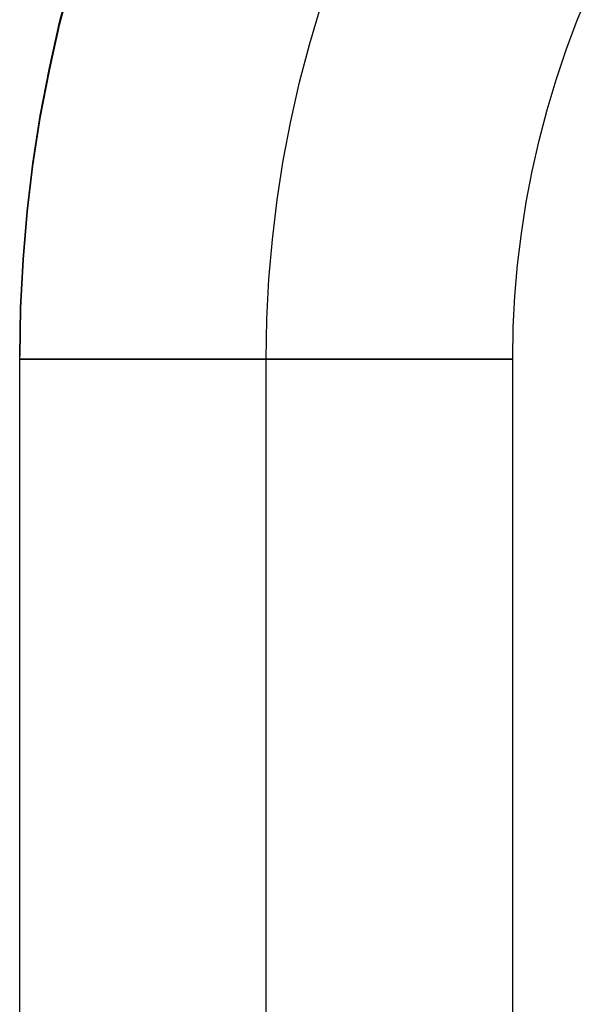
# Model space of a CAD drawing. Header units: millimetres. Extents: x 492 to 1282, y -834 to -234.
# Tile 34 of 93: x 492 to 511, y -317 to -285. Entities that reach past the tile are written whole.
import ezdxf

# ---------------------------------------------------------------- set-up
doc = ezdxf.new("R2010")
doc.units = ezdxf.units.MM
doc.layers.add('Volume$Layer 03', color=7, linetype='Continuous', true_color=0x000000)

msp = doc.modelspace()

# ---------------------------------------------------------------- linework, layer by layer
at = {"layer": 'Volume$Layer 03'}
for p, q in [((493.88, -283.764, 201), (493.482, -285.283, 201)), ((493.482, -285.283, 199), (493.88, -283.764, 199)), ((493.482, -285.283, 200), (493.88, -283.764, 200)), ((493.482, -285.381, 191), (493.88, -283.862, 191)), ((510.266, -285.267, 191), (510.658, -284.32, 191)), ((501.584, -286.02, 199), (501.955, -284.777, 199)), ((501.584, -286.02, 183), (501.955, -284.777, 183)), ((493.482, -285.283, 201), (493.137, -286.815, 201)), ((493.137, -286.815, 199), (493.482, -285.283, 199)), ((493.137, -286.815, 200), (493.482, -285.283, 200)), ((493.137, -286.913, 191), (493.482, -285.381, 191)), ((509.907, -286.226, 191), (510.266, -285.267, 191)), ((501.255, -287.275, 199), (501.584, -286.02, 199)), ((501.255, -287.275, 183), (501.584, -286.02, 183)), ((509.58, -287.197, 191), (509.907, -286.226, 191)), ((493.137, -286.815, 201), (492.843, -288.358, 201)), ((492.843, -288.358, 199), (493.137, -286.815, 199)), ((492.843, -288.358, 200), (493.137, -286.815, 200)), ((492.843, -288.457, 191), (493.137, -286.913, 191)), ((500.969, -288.541, 199), (501.255, -287.275, 199)), ((500.969, -288.541, 183), (501.255, -287.275, 183)), ((509.287, -288.179, 191), (509.58, -287.197, 191)), ((492.843, -288.358, 201), (492.603, -289.911, 201)), ((492.603, -289.911, 199), (492.843, -288.358, 199)), ((492.603, -289.911, 200), (492.843, -288.358, 200)), ((509.027, -289.17, 191), (509.287, -288.179, 191)), ((492.603, -290.009, 191), (492.843, -288.457, 191)), ((500.727, -289.816, 199), (500.969, -288.541, 199)), ((500.727, -289.816, 183), (500.969, -288.541, 183)), ((508.802, -290.169, 191), (509.027, -289.17, 191)), ((492.603, -289.911, 201), (492.416, -291.47, 201)), ((492.416, -291.47, 199), (492.603, -289.911, 199)), ((492.416, -291.47, 200), (492.603, -289.911, 200)), ((492.416, -291.568, 191), (492.603, -290.009, 191)), ((500.528, -291.098, 199), (500.727, -289.816, 199)), ((500.528, -291.098, 183), (500.727, -289.816, 183)), ((508.611, -291.175, 191), (508.802, -290.169, 191)), ((500.374, -292.386, 199), (500.528, -291.098, 199)), ((500.374, -292.386, 183), (500.528, -291.098, 183)), ((508.454, -292.187, 191), (508.611, -291.175, 191)), ((492.416, -291.47, 201), (492.282, -293.035, 201)), ((492.282, -293.035, 199), (492.416, -291.47, 199)), ((492.282, -293.035, 200), (492.416, -291.47, 200)), ((492.282, -293.133, 191), (492.416, -291.568, 191)), ((508.332, -293.205, 191), (508.454, -292.187, 191)), ((500.263, -293.679, 199), (500.374, -292.386, 199)), ((500.263, -293.679, 183), (500.374, -292.386, 183)), ((492.282, -293.035, 201), (492.201, -294.604, 201)), ((492.201, -294.604, 199), (492.282, -293.035, 199)), ((492.201, -294.604, 200), (492.282, -293.035, 200)), ((492.201, -294.702, 191), (492.282, -293.133, 191)), ((508.244, -294.225, 191), (508.332, -293.205, 191)), ((500.197, -294.975, 199), (500.263, -293.679, 199)), ((500.197, -294.975, 183), (500.263, -293.679, 183)), ((508.192, -295.248, 191), (508.244, -294.225, 191)), ((492.201, -294.604, 201), (492.174, -296.174, 201)), ((492.174, -296.174, 199), (492.201, -294.604, 199)), ((492.174, -296.174, 200), (492.201, -294.604, 200)), ((492.174, -296.272, 191), (492.201, -294.702, 191)), ((500.174, -296.272, 199), (500.197, -294.975, 199)), ((500.174, -296.272, 183), (500.197, -294.975, 183)), ((508.174, -296.272, 191), (508.192, -295.248, 191)), ((492.174, -772.371, 201), (492.174, -296.174, 201)), ((492.174, -772.371, 199), (492.174, -296.174, 199)), ((492.174, -296.174, 199), (492.174, -296.174, 201)), ((492.174, -772.371, 200), (492.174, -296.174, 200)), ((492.174, -534.272, 191), (492.174, -296.272, 191)), ((492.185, -296.272, 191.416), (492.176, -296.272, 191.139)), ((492.176, -296.272, 191.139), (492.176, -296.272, 190.861)), ((492.176, -296.272, 190.861), (492.185, -296.272, 190.584)), ((492.205, -296.272, 191.693), (492.185, -296.272, 191.416)), ((492.185, -296.272, 190.584), (492.205, -296.272, 190.307)), ((492.233, -296.272, 191.97), (492.205, -296.272, 191.693)), ((492.205, -296.272, 190.307), (492.233, -296.272, 190.03)), ((492.272, -296.272, 192.245), (492.233, -296.272, 191.97)), ((492.233, -296.272, 190.03), (492.272, -296.272, 189.755)), ((492.32, -296.272, 192.518), (492.272, -296.272, 192.245)), ((492.272, -296.272, 189.755), (492.32, -296.272, 189.482)), ((492.377, -296.272, 192.79), (492.32, -296.272, 192.518)), ((492.32, -296.272, 189.482), (492.377, -296.272, 189.21)), ((492.444, -296.272, 193.059), (492.377, -296.272, 192.79)), ((492.377, -296.272, 189.21), (492.444, -296.272, 188.941)), ((492.52, -296.272, 193.326), (492.444, -296.272, 193.059)), ((492.444, -296.272, 188.941), (492.52, -296.272, 188.674)), ((492.606, -296.272, 193.591), (492.52, -296.272, 193.326)), ((492.52, -296.272, 188.674), (492.606, -296.272, 188.409)), ((492.7, -296.272, 193.852), (492.606, -296.272, 193.591)), ((492.606, -296.272, 188.409), (492.7, -296.272, 188.148)), ((492.804, -296.272, 194.11), (492.7, -296.272, 193.852)), ((492.7, -296.272, 188.148), (492.804, -296.272, 187.89)), ((492.916, -296.272, 194.363), (492.804, -296.272, 194.11)), ((492.804, -296.272, 187.89), (492.916, -296.272, 187.637)), ((493.037, -296.272, 194.613), (492.916, -296.272, 194.363)), ((492.916, -296.272, 187.637), (493.037, -296.272, 187.387)), ((493.167, -296.272, 194.859), (493.037, -296.272, 194.613)), ((493.037, -296.272, 187.387), (493.167, -296.272, 187.141)), ((493.305, -296.272, 195.1), (493.167, -296.272, 194.859)), ((493.167, -296.272, 187.141), (493.305, -296.272, 186.9)), ((493.451, -296.272, 195.336), (493.305, -296.272, 195.1)), ((493.305, -296.272, 186.9), (493.451, -296.272, 186.664)), ((493.606, -296.272, 195.566), (493.451, -296.272, 195.336)), ((493.451, -296.272, 186.664), (493.606, -296.272, 186.434)), ((493.768, -296.272, 195.792), (493.606, -296.272, 195.566)), ((493.606, -296.272, 186.434), (493.768, -296.272, 186.208)), ((493.938, -296.272, 196.011), (493.768, -296.272, 195.792)), ((493.768, -296.272, 186.208), (493.938, -296.272, 185.989)), ((494.116, -296.272, 196.225), (493.938, -296.272, 196.011)), ((493.938, -296.272, 185.989), (494.116, -296.272, 185.775)), ((494.301, -296.272, 196.432), (494.116, -296.272, 196.225)), ((494.116, -296.272, 185.775), (494.301, -296.272, 185.568)), ((494.493, -296.272, 196.632), (494.301, -296.272, 196.432)), ((494.301, -296.272, 185.568), (494.493, -296.272, 185.368)), ((494.692, -296.272, 196.826), (494.493, -296.272, 196.632)), ((494.493, -296.272, 185.368), (494.692, -296.272, 185.174)), ((494.898, -296.272, 197.013), (494.692, -296.272, 196.826)), ((494.692, -296.272, 185.174), (494.898, -296.272, 184.987)), ((495.109, -296.272, 197.192), (494.898, -296.272, 197.013)), ((494.898, -296.272, 184.987), (495.109, -296.272, 184.808)), ((495.327, -296.272, 197.364), (495.109, -296.272, 197.192)), ((495.109, -296.272, 184.808), (495.327, -296.272, 184.636)), ((495.551, -296.272, 197.529), (495.327, -296.272, 197.364)), ((495.327, -296.272, 184.636), (495.551, -296.272, 184.471)), ((495.781, -296.272, 197.685), (495.551, -296.272, 197.529)), ((495.551, -296.272, 184.471), (495.781, -296.272, 184.315)), ((496.015, -296.272, 197.834), (495.781, -296.272, 197.685)), ((495.781, -296.272, 184.315), (496.015, -296.272, 184.166)), ((496.255, -296.272, 197.974), (496.015, -296.272, 197.834)), ((496.015, -296.272, 184.166), (496.255, -296.272, 184.026)), ((496.499, -296.272, 198.106), (496.255, -296.272, 197.974)), ((496.255, -296.272, 184.026), (496.499, -296.272, 183.894)), ((496.748, -296.272, 198.229), (496.499, -296.272, 198.106)), ((496.499, -296.272, 183.894), (496.748, -296.272, 183.771)), ((497.001, -296.272, 198.344), (496.748, -296.272, 198.229)), ((496.748, -296.272, 183.771), (497.001, -296.272, 183.656)), ((497.258, -296.272, 198.449), (497.001, -296.272, 198.344)), ((497.001, -296.272, 183.656), (497.258, -296.272, 183.551)), ((497.518, -296.272, 198.546), (497.258, -296.272, 198.449)), ((497.258, -296.272, 183.551), (497.518, -296.272, 183.454)), ((497.782, -296.272, 198.634), (497.518, -296.272, 198.546)), ((497.518, -296.272, 183.454), (497.782, -296.272, 183.366)), ((498.048, -296.272, 198.712), (497.782, -296.272, 198.634)), ((497.782, -296.272, 183.366), (498.048, -296.272, 183.288)), ((498.317, -296.272, 198.781), (498.048, -296.272, 198.712)), ((498.048, -296.272, 183.288), (498.317, -296.272, 183.219)), ((498.588, -296.272, 198.841), (498.317, -296.272, 198.781)), ((498.317, -296.272, 183.219), (498.588, -296.272, 183.159)), ((498.861, -296.272, 198.891), (498.588, -296.272, 198.841)), ((498.588, -296.272, 183.159), (498.861, -296.272, 183.109)), ((499.136, -296.272, 198.932), (498.861, -296.272, 198.891)), ((498.861, -296.272, 183.109), (499.136, -296.272, 183.068)), ((499.412, -296.272, 198.964), (499.136, -296.272, 198.932)), ((499.136, -296.272, 183.068), (499.412, -296.272, 183.036)), ((499.689, -296.272, 198.985), (499.412, -296.272, 198.964)), ((499.412, -296.272, 183.036), (499.689, -296.272, 183.015)), ((499.966, -296.272, 198.997), (499.689, -296.272, 198.985)), ((499.689, -296.272, 183.015), (499.966, -296.272, 183.003)), ((500.244, -296.272, 199), (499.966, -296.272, 198.997)), ((499.966, -296.272, 183.003), (500.244, -296.272, 183)), ((500.174, -534.272, 199), (500.174, -296.272, 199)), ((500.174, -534.272, 183), (500.174, -296.272, 183)), ((500.522, -296.272, 198.992), (500.244, -296.272, 199)), ((500.244, -296.272, 183), (500.522, -296.272, 183.008)), ((500.799, -296.272, 198.976), (500.522, -296.272, 198.992)), ((500.522, -296.272, 183.008), (500.799, -296.272, 183.024)), ((501.075, -296.272, 198.949), (500.799, -296.272, 198.976)), ((500.799, -296.272, 183.024), (501.075, -296.272, 183.051)), ((501.35, -296.272, 198.913), (501.075, -296.272, 198.949)), ((501.075, -296.272, 183.051), (501.35, -296.272, 183.087)), ((501.624, -296.272, 198.868), (501.35, -296.272, 198.913)), ((501.35, -296.272, 183.087), (501.624, -296.272, 183.132)), ((501.897, -296.272, 198.812), (501.624, -296.272, 198.868)), ((501.624, -296.272, 183.132), (501.897, -296.272, 183.188)), ((502.167, -296.272, 198.748), (501.897, -296.272, 198.812)), ((501.897, -296.272, 183.188), (502.167, -296.272, 183.252)), ((502.434, -296.272, 198.674), (502.167, -296.272, 198.748)), ((502.167, -296.272, 183.252), (502.434, -296.272, 183.326)), ((502.699, -296.272, 198.591), (502.434, -296.272, 198.674)), ((502.434, -296.272, 183.326), (502.699, -296.272, 183.409)), ((502.961, -296.272, 198.499), (502.699, -296.272, 198.591)), ((502.699, -296.272, 183.409), (502.961, -296.272, 183.501)), ((503.22, -296.272, 198.398), (502.961, -296.272, 198.499)), ((502.961, -296.272, 183.501), (503.22, -296.272, 183.602)), ((503.475, -296.272, 198.288), (503.22, -296.272, 198.398)), ((503.22, -296.272, 183.602), (503.475, -296.272, 183.712)), ((503.726, -296.272, 198.169), (503.475, -296.272, 198.288)), ((503.475, -296.272, 183.712), (503.726, -296.272, 183.831)), ((503.972, -296.272, 198.041), (503.726, -296.272, 198.169)), ((503.726, -296.272, 183.831), (503.972, -296.272, 183.959)), ((504.214, -296.272, 197.905), (503.972, -296.272, 198.041)), ((503.972, -296.272, 183.959), (504.214, -296.272, 184.095)), ((504.452, -296.272, 197.761), (504.214, -296.272, 197.905)), ((504.214, -296.272, 184.095), (504.452, -296.272, 184.239)), ((504.684, -296.272, 197.608), (504.452, -296.272, 197.761)), ((504.452, -296.272, 184.239), (504.684, -296.272, 184.392)), ((504.91, -296.272, 197.448), (504.684, -296.272, 197.608)), ((504.684, -296.272, 184.392), (504.91, -296.272, 184.552)), ((505.131, -296.272, 197.279), (504.91, -296.272, 197.448)), ((504.91, -296.272, 184.552), (505.131, -296.272, 184.721)), ((505.346, -296.272, 197.103), (505.131, -296.272, 197.279)), ((505.131, -296.272, 184.721), (505.346, -296.272, 184.897)), ((505.555, -296.272, 196.92), (505.346, -296.272, 197.103)), ((505.346, -296.272, 184.897), (505.555, -296.272, 185.08)), ((505.757, -296.272, 196.73), (505.555, -296.272, 196.92)), ((505.555, -296.272, 185.08), (505.757, -296.272, 185.27)), ((505.953, -296.272, 196.533), (505.757, -296.272, 196.73)), ((505.757, -296.272, 185.27), (505.953, -296.272, 185.467)), ((506.141, -296.272, 196.329), (505.953, -296.272, 196.533)), ((505.953, -296.272, 185.467), (506.141, -296.272, 185.671)), ((506.323, -296.272, 196.119), (506.141, -296.272, 196.329)), ((506.141, -296.272, 185.671), (506.323, -296.272, 185.881)), ((506.497, -296.272, 195.902), (506.323, -296.272, 196.119)), ((506.323, -296.272, 185.881), (506.497, -296.272, 186.098)), ((506.663, -296.272, 195.68), (506.497, -296.272, 195.902)), ((506.497, -296.272, 186.098), (506.663, -296.272, 186.32)), ((506.821, -296.272, 195.452), (506.663, -296.272, 195.68)), ((506.663, -296.272, 186.32), (506.821, -296.272, 186.548)), ((506.972, -296.272, 195.218), (506.821, -296.272, 195.452)), ((506.821, -296.272, 186.548), (506.972, -296.272, 186.782)), ((507.114, -296.272, 194.98), (506.972, -296.272, 195.218)), ((506.972, -296.272, 186.782), (507.114, -296.272, 187.02)), ((507.248, -296.272, 194.737), (507.114, -296.272, 194.98)), ((507.114, -296.272, 187.02), (507.248, -296.272, 187.263)), ((507.374, -296.272, 194.489), (507.248, -296.272, 194.737)), ((507.248, -296.272, 187.263), (507.374, -296.272, 187.511)), ((507.49, -296.272, 194.237), (507.374, -296.272, 194.489)), ((507.374, -296.272, 187.511), (507.49, -296.272, 187.763)), ((507.598, -296.272, 193.981), (507.49, -296.272, 194.237)), ((507.49, -296.272, 187.763), (507.598, -296.272, 188.019)), ((507.697, -296.272, 193.722), (507.598, -296.272, 193.981)), ((507.598, -296.272, 188.019), (507.697, -296.272, 188.278)), ((507.787, -296.272, 193.459), (507.697, -296.272, 193.722)), ((507.697, -296.272, 188.278), (507.787, -296.272, 188.541)), ((507.868, -296.272, 193.193), (507.787, -296.272, 193.459)), ((507.787, -296.272, 188.541), (507.868, -296.272, 188.807)), ((507.939, -296.272, 192.925), (507.868, -296.272, 193.193)), ((507.868, -296.272, 188.807), (507.939, -296.272, 189.075)), ((508.002, -296.272, 192.654), (507.939, -296.272, 192.925)), ((507.939, -296.272, 189.075), (508.002, -296.272, 189.346)), ((508.054, -296.272, 192.382), (508.002, -296.272, 192.654)), ((508.002, -296.272, 189.346), (508.054, -296.272, 189.618)), ((508.097, -296.272, 192.107), (508.054, -296.272, 192.382)), ((508.054, -296.272, 189.618), (508.097, -296.272, 189.893)), ((508.131, -296.272, 191.832), (508.097, -296.272, 192.107)), ((508.097, -296.272, 189.893), (508.131, -296.272, 190.168)), ((508.155, -296.272, 191.555), (508.131, -296.272, 191.832)), ((508.131, -296.272, 190.168), (508.155, -296.272, 190.445)), ((508.17, -296.272, 191.278), (508.155, -296.272, 191.555)), ((508.155, -296.272, 190.445), (508.17, -296.272, 190.722)), ((508.174, -296.272, 191), (508.17, -296.272, 191.278)), ((508.17, -296.272, 190.722), (508.174, -296.272, 191)), ((508.174, -534.272, 191), (508.174, -296.272, 191))]:
    msp.add_line(p, q, dxfattribs=at)

doc.saveas('drawing.dxf')
